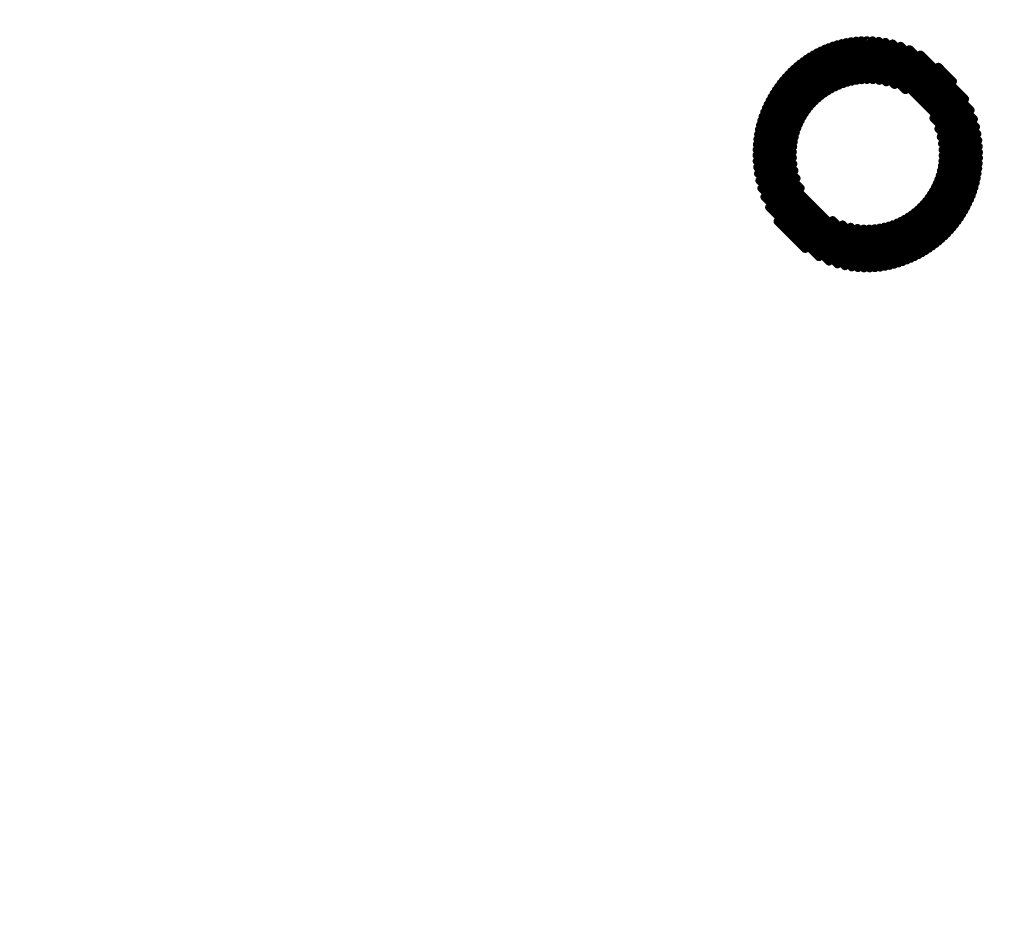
# Model space of a CAD drawing. Extents: x -13 to 79, y -40 to 78.
# Tile 28 of 96: x 30.86 to 33.95, y 12.42 to 15.28. Entities that reach past the tile are written whole.
import ezdxf

# ---------------------------------------------------------------- set-up
doc = ezdxf.new("R2010")
doc.units = 0
doc.layers.add('21', color=253, linetype='CONTINUOUS')
doc.layers.add('22', color=140, linetype='CONTINUOUS')

msp = doc.modelspace()

# ---------------------------------------------------------------- linework, layer by layer
at = {"layer": '21', "const_width": 3.048}
msp.add_lwpolyline([(32.385, 3.175, 0.4142), (61.595, 32.385)], format="xyb", dxfattribs=at)
at = {"layer": '22', "const_width": 0.0254}
for points in [[(33.5211, 15.0898), (33.4137, 15.1972)], [(33.5393, 15.0892), (33.4272, 15.2014)], [(33.5592, 15.087), (33.4411, 15.2052)], [(33.5815, 15.0825), (33.4556, 15.2084)], [(33.6075, 15.0742), (33.4707, 15.2109)], [(33.6414, 15.0579), (33.4864, 15.2129)], [(33.8722, 14.8448), (33.5029, 15.2141)], [(33.8723, 14.8623), (33.5202, 15.2144)], [(33.8717, 14.8807), (33.5385, 15.2139)], [(33.8701, 14.8999), (33.5579, 15.2122)], [(33.8673, 14.9204), (33.5787, 15.209)], [(33.863, 14.9424), (33.6013, 15.2041)], [(33.8564, 14.9667), (33.6263, 15.1967)], [(33.4457, 15.0768), (33.3529, 15.1696)], [(33.4592, 15.081), (33.3643, 15.1759)], [(33.4734, 15.0845), (33.376, 15.1818)], [(33.4883, 15.0873), (33.3882, 15.1874)], [(33.5042, 15.0891), (33.4007, 15.1925)], [(33.8461, 14.9946), (33.6547, 15.186)], [(33.8287, 15.0297), (33.6891, 15.1694)], [(33.387, 15.0472), (33.301, 15.1331)], [(33.3977, 15.0541), (33.3107, 15.1411)], [(33.4089, 15.0606), (33.3208, 15.1487)], [(33.4206, 15.0665), (33.3311, 15.156)], [(33.4329, 15.072), (33.3418, 15.163)], [(33.3578, 15.0234), (33.2738, 15.1073)], [(33.367, 15.0318), (33.2826, 15.1162)], [(33.3768, 15.0397), (33.2917, 15.1248)], [(33.7906, 15.0854), (33.7451, 15.131)], [(33.3329, 14.9951), (33.2495, 15.0786)], [(33.3407, 15.0051), (33.2573, 15.0885)], [(33.349, 15.0145), (33.2654, 15.098)], [(33.3127, 14.9623), (33.2279, 15.0472)], [(33.3189, 14.9738), (33.2347, 15.058)], [(33.3257, 14.9847), (33.2419, 15.0685)], [(33.2974, 14.9246), (33.2092, 15.0128)], [(33.3019, 14.9378), (33.2151, 15.0246)], [(33.307, 14.9504), (33.2213, 15.036)], [(33.2909, 14.8957), (33.1984, 14.9883)], [(33.2938, 14.9106), (33.2036, 15.0007)], [(33.2882, 14.8455), (33.1853, 14.9483)], [(33.288, 14.8633), (33.1892, 14.9621)], [(33.289, 14.88), (33.1935, 14.9754)], [(33.8714, 14.8279), (33.7295, 14.9698)], [(33.2931, 14.8052), (33.1792, 14.9191)], [(33.2897, 14.8263), (33.182, 14.9339)], [(33.8699, 14.8117), (33.7452, 14.9365)], [(33.3128, 14.7502), (33.1754, 14.8875)], [(33.2997, 14.7809), (33.177, 14.9036)], [(33.8679, 14.7961), (33.7526, 14.9113)], [(33.8652, 14.7811), (33.7565, 14.8898)], [(33.546, 14.4992), (33.1745, 14.8708)], [(33.862, 14.7666), (33.7583, 14.8703)], [(33.5292, 14.4983), (33.1742, 14.8533)], [(33.5115, 14.4984), (33.1748, 14.8351)], [(33.854, 14.7393), (33.7578, 14.8355)], [(33.8582, 14.7527), (33.7586, 14.8523)], [(33.4928, 14.4994), (33.1763, 14.8159)], [(33.4729, 14.5016), (33.179, 14.7955)], [(33.844, 14.7139), (33.7532, 14.8047)], [(33.8492, 14.7264), (33.7559, 14.8196)], [(33.4515, 14.5053), (33.1832, 14.7736)], [(33.826, 14.6788), (33.7401, 14.7647)], [(33.8323, 14.6902), (33.7452, 14.7773)], [(33.8383, 14.7019), (33.7495, 14.7907)], [(33.428, 14.5111), (33.1895, 14.7496)], [(33.8125, 14.657), (33.7282, 14.7413)], [(33.8194, 14.6678), (33.7344, 14.7528)], [(33.4016, 14.5199), (33.1989, 14.7225)], [(33.7816, 14.6172), (33.6983, 14.7005)], [(33.7898, 14.6267), (33.7065, 14.71)], [(33.7977, 14.6365), (33.7142, 14.72)], [(33.8052, 14.6466), (33.7214, 14.7304)], [(33.3701, 14.5337), (33.2137, 14.6902)], [(33.755, 14.5907), (33.6709, 14.6749)], [(33.7642, 14.5992), (33.6805, 14.6829)], [(33.7731, 14.608), (33.6896, 14.6915)], [(33.3268, 14.5594), (33.2401, 14.646)], [(33.562, 14.5009), (33.4133, 14.6496)], [(33.7045, 14.5528), (33.6155, 14.6419)], [(33.7153, 14.5598), (33.6276, 14.6474)], [(33.7257, 14.5671), (33.6392, 14.6535)], [(33.7358, 14.5746), (33.6502, 14.6602)], [(33.7455, 14.5825), (33.6608, 14.6673)], [(33.5772, 14.5033), (33.4445, 14.6361)], [(33.5919, 14.5063), (33.4695, 14.6288)], [(33.6061, 14.5099), (33.4911, 14.6249)], [(33.6197, 14.5139), (33.5105, 14.6231)], [(33.633, 14.5183), (33.5283, 14.623)], [(33.6458, 14.5232), (33.545, 14.624)], [(33.6582, 14.5284), (33.5606, 14.626)], [(33.6703, 14.534), (33.5754, 14.6289)], [(33.6821, 14.5399), (33.5894, 14.6326)], [(33.6935, 14.5462), (33.6028, 14.6369)]]:
    msp.add_lwpolyline(points, dxfattribs=at)
at = {"layer": '22', "const_width": 0.0127}
for points in [[(33.4182, 15.2017, 1), (33.4092, 15.1927)], [(33.4316, 15.2059, 1), (33.4227, 15.1969)], [(33.4456, 15.2096, 1), (33.4366, 15.2007)], [(33.4601, 15.2128, 1), (33.4511, 15.2039)], [(33.4752, 15.2154, 1), (33.4662, 15.2065)], [(33.4909, 15.2174, 1), (33.482, 15.2084)], [(33.5074, 15.2185, 1), (33.4984, 15.2096)], [(33.5247, 15.2189, 1), (33.5157, 15.21)], [(33.5429, 15.2184, 1), (33.534, 15.2094)], [(33.5623, 15.2166, 1), (33.5534, 15.2077)], [(33.5832, 15.2135, 1), (33.5742, 15.2045)], [(33.6058, 15.2086, 1), (33.5968, 15.1996)], [(33.6308, 15.2012, 1), (33.6218, 15.1922)], [(33.3574, 15.1741, 1), (33.3484, 15.1652)], [(33.3688, 15.1804, 1), (33.3598, 15.1714)], [(33.3805, 15.1863, 1), (33.3716, 15.1773)], [(33.3927, 15.1919, 1), (33.3837, 15.1829)], [(33.4052, 15.197, 1), (33.3963, 15.188)], [(33.6592, 15.1905, 1), (33.6502, 15.1816)], [(33.6935, 15.1738, 1), (33.6846, 15.1649)], [(33.3055, 15.1376, 1), (33.2965, 15.1286)], [(33.3152, 15.1456, 1), (33.3063, 15.1366)], [(33.3252, 15.1532, 1), (33.3163, 15.1442)], [(33.3356, 15.1605, 1), (33.3266, 15.1516)], [(33.3463, 15.1675, 1), (33.3373, 15.1585)], [(33.2783, 15.1117, 1), (33.2694, 15.1028)], [(33.2871, 15.1207, 1), (33.2781, 15.1117)], [(33.2961, 15.1293, 1), (33.2872, 15.1203)], [(33.7496, 15.1354, 1), (33.7406, 15.1265)], [(33.2539, 15.0831, 1), (33.245, 15.0741)], [(33.2618, 15.093, 1), (33.2528, 15.084)], [(33.2699, 15.1025, 1), (33.2609, 15.0935)], [(33.4413, 15.0723, 1), (33.4502, 15.0813)], [(33.4547, 15.0765, 1), (33.4637, 15.0855)], [(33.4689, 15.08, 1), (33.4778, 15.089)], [(33.4838, 15.0828, 1), (33.4928, 15.0917)], [(33.4997, 15.0846, 1), (33.5086, 15.0936)], [(33.5166, 15.0853, 1), (33.5256, 15.0943)], [(33.5349, 15.0848, 1), (33.5438, 15.0937)], [(33.5548, 15.0825, 1), (33.5637, 15.0915)], [(33.577, 15.078, 1), (33.586, 15.0869)], [(33.603, 15.0697, 1), (33.612, 15.0786)], [(33.7862, 15.0809, 1), (33.7951, 15.0899)], [(33.2324, 15.0517, 1), (33.2234, 15.0427)], [(33.2392, 15.0625, 1), (33.2303, 15.0535)], [(33.2464, 15.0729, 1), (33.2375, 15.064)], [(33.3825, 15.0427, 1), (33.3915, 15.0516)], [(33.3932, 15.0496, 1), (33.4022, 15.0586)], [(33.4044, 15.0561, 1), (33.4134, 15.0651)], [(33.4162, 15.062, 1), (33.4251, 15.071)], [(33.4284, 15.0675, 1), (33.4374, 15.0764)], [(33.6369, 15.0534, 1), (33.6459, 15.0624)], [(33.2137, 15.0173, 1), (33.2047, 15.0083)], [(33.2196, 15.0291, 1), (33.2106, 15.0201)], [(33.2258, 15.0405, 1), (33.2168, 15.0316)], [(33.3445, 15.01, 1), (33.3535, 15.0189)], [(33.3533, 15.0189, 1), (33.3622, 15.0278)], [(33.3625, 15.0273, 1), (33.3715, 15.0362)], [(33.3723, 15.0352, 1), (33.3812, 15.0442)], [(33.8243, 15.0252, 1), (33.8332, 15.0341)], [(33.2028, 14.9928, 1), (33.1939, 14.9838)], [(33.2081, 15.0052, 1), (33.1991, 14.9962)], [(33.3212, 14.9802, 1), (33.3302, 14.9892)], [(33.3284, 14.9907, 1), (33.3374, 14.9996)], [(33.3362, 15.0006, 1), (33.3452, 15.0095)], [(33.8416, 14.9901, 1), (33.8506, 14.9991)], [(33.1898, 14.9528, 1), (33.1809, 14.9438)], [(33.1937, 14.9666, 1), (33.1847, 14.9576)], [(33.198, 14.9799, 1), (33.1891, 14.9709)], [(33.3025, 14.9459, 1), (33.3115, 14.9549)], [(33.3082, 14.9579, 1), (33.3172, 14.9668)], [(33.3144, 14.9693, 1), (33.3234, 14.9783)], [(33.734, 14.9743, 1), (33.725, 14.9653)], [(33.8519, 14.9622, 1), (33.8609, 14.9711)], [(33.1837, 14.9235, 1), (33.1747, 14.9146)], [(33.1865, 14.9384, 1), (33.1775, 14.9295)], [(33.2929, 14.9201, 1), (33.3019, 14.9291)], [(33.2974, 14.9333, 1), (33.3063, 14.9423)], [(33.7496, 14.941, 1), (33.7407, 14.932)], [(33.8585, 14.9379, 1), (33.8675, 14.9469)], [(33.8629, 14.9159, 1), (33.8718, 14.9248)], [(33.1799, 14.892, 1), (33.1709, 14.883)], [(33.1815, 14.9081, 1), (33.1725, 14.8991)], [(33.2864, 14.8912, 1), (33.2954, 14.9002)], [(33.2893, 14.9061, 1), (33.2982, 14.915)], [(33.7571, 14.9158, 1), (33.7482, 14.9068)], [(33.761, 14.8942, 1), (33.752, 14.8853)], [(33.8656, 14.8954, 1), (33.8746, 14.9044)], [(33.179, 14.8752, 1), (33.17, 14.8663)], [(33.2836, 14.8588, 1), (33.2925, 14.8677)], [(33.2845, 14.8755, 1), (33.2935, 14.8845)], [(33.7628, 14.8748, 1), (33.7538, 14.8658)], [(33.8672, 14.8762, 1), (33.8762, 14.8851)], [(33.8678, 14.8578, 1), (33.8768, 14.8668)], [(33.1787, 14.8578, 1), (33.1697, 14.8488)], [(33.1793, 14.8396, 1), (33.1703, 14.8306)], [(33.2837, 14.841, 1), (33.2926, 14.8499)], [(33.2852, 14.8218, 1), (33.2941, 14.8308)], [(33.7623, 14.8399, 1), (33.7533, 14.831)], [(33.7631, 14.8568, 1), (33.7541, 14.8478)], [(33.8669, 14.8234, 1), (33.8759, 14.8324)], [(33.8677, 14.8403, 1), (33.8767, 14.8493)], [(33.1808, 14.8204, 1), (33.1718, 14.8114)], [(33.1835, 14.8, 1), (33.1745, 14.7911)], [(33.2886, 14.8007, 1), (33.2976, 14.8097)], [(33.7576, 14.8092, 1), (33.7487, 14.8002)], [(33.7604, 14.8241, 1), (33.7515, 14.8151)], [(33.8634, 14.7916, 1), (33.8723, 14.8006)], [(33.8655, 14.8072, 1), (33.8744, 14.8162)], [(33.1877, 14.7781, 1), (33.1787, 14.7692)], [(33.2952, 14.7764, 1), (33.3042, 14.7854)], [(33.7446, 14.7692, 1), (33.7356, 14.7602)], [(33.7497, 14.7818, 1), (33.7407, 14.7728)], [(33.754, 14.7951, 1), (33.7451, 14.7862)], [(33.8575, 14.7621, 1), (33.8665, 14.7711)], [(33.8607, 14.7766, 1), (33.8697, 14.7856)], [(33.194, 14.7541, 1), (33.185, 14.7452)], [(33.3083, 14.7457, 1), (33.3172, 14.7546)], [(33.7326, 14.7458, 1), (33.7237, 14.7368)], [(33.7389, 14.7572, 1), (33.7299, 14.7483)], [(33.8495, 14.7348, 1), (33.8584, 14.7438)], [(33.8537, 14.7482, 1), (33.8627, 14.7572)], [(33.2034, 14.727, 1), (33.1945, 14.7181)], [(33.7027, 14.705, 1), (33.6938, 14.696)], [(33.7109, 14.7145, 1), (33.702, 14.7055)], [(33.7187, 14.7245, 1), (33.7097, 14.7155)], [(33.7259, 14.7349, 1), (33.7169, 14.7259)], [(33.8395, 14.7094, 1), (33.8485, 14.7184)], [(33.8447, 14.7219, 1), (33.8537, 14.7308)], [(33.2181, 14.6946, 1), (33.2092, 14.6857)], [(33.6753, 14.6794, 1), (33.6664, 14.6704)], [(33.685, 14.6874, 1), (33.676, 14.6785)], [(33.6941, 14.696, 1), (33.6851, 14.687)], [(33.8215, 14.6743, 1), (33.8305, 14.6833)], [(33.8278, 14.6857, 1), (33.8368, 14.6947)], [(33.8339, 14.6974, 1), (33.8428, 14.7063)], [(33.2446, 14.6505, 1), (33.2356, 14.6415)], [(33.4178, 14.6541, 1), (33.4088, 14.6451)], [(33.62, 14.6464, 1), (33.611, 14.6374)], [(33.6321, 14.6519, 1), (33.6231, 14.643)], [(33.6437, 14.658, 1), (33.6347, 14.6491)], [(33.6547, 14.6646, 1), (33.6457, 14.6557)], [(33.6653, 14.6718, 1), (33.6563, 14.6628)], [(33.8008, 14.6421, 1), (33.8097, 14.6511)], [(33.808, 14.6525, 1), (33.817, 14.6615)], [(33.8149, 14.6633, 1), (33.8239, 14.6722)], [(33.449, 14.6406, 1), (33.44, 14.6316)], [(33.474, 14.6332, 1), (33.465, 14.6243)], [(33.4956, 14.6293, 1), (33.4866, 14.6204)], [(33.515, 14.6276, 1), (33.506, 14.6187)], [(33.5328, 14.6275, 1), (33.5238, 14.6185)], [(33.5495, 14.6285, 1), (33.5405, 14.6195)], [(33.5651, 14.6305, 1), (33.5562, 14.6215)], [(33.5799, 14.6334, 1), (33.5709, 14.6244)], [(33.5939, 14.637, 1), (33.585, 14.6281)], [(33.6073, 14.6414, 1), (33.5983, 14.6324)], [(33.7771, 14.6127, 1), (33.7861, 14.6217)], [(33.7853, 14.6222, 1), (33.7943, 14.6311)], [(33.7932, 14.632, 1), (33.8022, 14.6409)], [(33.7411, 14.578, 1), (33.75, 14.587)], [(33.7505, 14.5862, 1), (33.7595, 14.5952)], [(33.7597, 14.5947, 1), (33.7687, 14.6037)], [(33.7686, 14.6035, 1), (33.7776, 14.6125)], [(33.3223, 14.5549, 1), (33.3313, 14.5638)], [(33.7, 14.5484, 1), (33.709, 14.5573)], [(33.7108, 14.5553, 1), (33.7197, 14.5643)], [(33.7212, 14.5626, 1), (33.7301, 14.5715)], [(33.7313, 14.5702, 1), (33.7402, 14.5791)], [(33.3656, 14.5292, 1), (33.3746, 14.5382)], [(33.3971, 14.5154, 1), (33.4061, 14.5244)], [(33.6285, 14.5139, 1), (33.6374, 14.5228)], [(33.6413, 14.5187, 1), (33.6503, 14.5277)], [(33.6538, 14.5239, 1), (33.6627, 14.5329)], [(33.6659, 14.5295, 1), (33.6748, 14.5385)], [(33.6776, 14.5354, 1), (33.6866, 14.5444)], [(33.689, 14.5417, 1), (33.6979, 14.5507)], [(33.4236, 14.5066, 1), (33.4325, 14.5156)], [(33.447, 14.5008, 1), (33.456, 14.5098)], [(33.4684, 14.4971, 1), (33.4774, 14.5061)], [(33.4883, 14.4949, 1), (33.4973, 14.5039)], [(33.507, 14.4939, 1), (33.516, 14.5029)], [(33.5247, 14.4938, 1), (33.5337, 14.5028)], [(33.5415, 14.4947, 1), (33.5505, 14.5037)], [(33.5575, 14.4964, 1), (33.5665, 14.5054)], [(33.5728, 14.4988, 1), (33.5817, 14.5078)], [(33.5874, 14.5019, 1), (33.5964, 14.5108)], [(33.6016, 14.5054, 1), (33.6105, 14.5144)], [(33.6152, 14.5094, 1), (33.6242, 14.5184)]]:
    msp.add_lwpolyline(points, format="xyb", dxfattribs=at)

doc.saveas('drawing.dxf')
